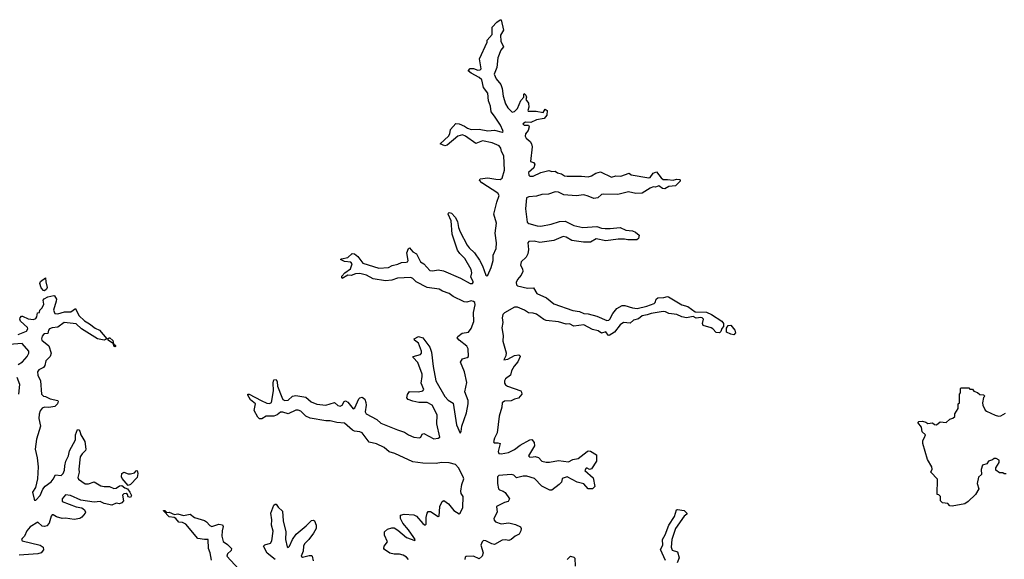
# Model space of a CAD drawing. Extents: x 2673234 to 2760940, y 830506 to 955455.
# Tile 26 of 62: x 2738080 to 2747008, y 837706 to 842600. Entities that reach past the tile are written whole.
import ezdxf

# ---------------------------------------------------------------- set-up
doc = ezdxf.new("R2010")
doc.units = 0

msp = doc.modelspace()

# ---------------------------------------------------------------- linework, layer by layer
at = {"layer": '0CON10XD'}
for points in [[(2740268.8, 839145), (2740321.7, 839121.7), (2740345, 839120), (2740362.9, 839127.1), (2740382.5, 839235), (2740377, 839307), (2740385, 839332.5), (2740405, 839337.5), (2740415.9, 839315.9), (2740417.5, 839275), (2740455.5, 839175.5), (2740466.7, 839156.7), (2740485, 839145.8), (2740515, 839148.1), (2740553.4, 839186.6), (2740585, 839191.8), (2740675, 839176.9), (2740722.9, 839135), (2740775, 839113.8), (2740855, 839104.7), (2740935, 839129.4), (2740965, 839101.5), (2740985, 839093.8), (2741004.4, 839105), (2741022, 839138), (2741035, 839142.9), (2741055, 839130), (2741105, 839070), (2741119.1, 839080.9), (2741155, 839160), (2741165, 839170.8), (2741185, 839177.5), (2741207.9, 839157.9), (2741219.1, 839129.1), (2741222.7, 839105), (2741213.1, 839045), (2741221.2, 839025), (2741316.7, 838975), (2741355, 838941.5), (2741505, 838878.9), (2741569.5, 838859.5), (2741605.7, 838835), (2741655, 838813.1), (2741705, 838807.3), (2741715.7, 838814.3), (2741728.2, 838841.8), (2741742.9, 838847.1), (2741835, 838799.6), (2741875, 838804.7), (2741888.2, 838815), (2741861.1, 838935), (2741863.8, 839015), (2741818.5, 839105), (2741775, 839126.9), (2741699.5, 839129.5), (2741645, 839139.2), (2741603.8, 839155), (2741589.4, 839169.4), (2741595, 839201.2), (2741615, 839228.1), (2741695, 839225.5), (2741735.9, 839234.1), (2741745.4, 839244.6), (2741719.2, 839305), (2741730.4, 839365), (2741728.7, 839385), (2741691.2, 839491.2), (2741646.2, 839535), (2741646.7, 839545), (2741715, 839562.2), (2741722.5, 839575), (2741721.8, 839595), (2741696, 839666), (2741660, 839695), (2741656.7, 839705), (2741695, 839725.7), (2741735, 839715.7), (2741798.5, 839628.5), (2741814, 839584), (2741827.5, 839455), (2741853.9, 839325), (2741935, 839183.3), (2741965, 839150), (2742010.9, 839120.9), (2742040, 838925), (2742075, 838850), (2742084, 838865), (2742089.7, 838915), (2742130.4, 839035), (2742147.5, 839115), (2742146.2, 839145), (2742117.1, 839225), (2742135, 839310), (2742113.8, 839405), (2742077.3, 839495), (2742095, 839523.2), (2742136.2, 839535), (2742148.8, 839545), (2742146.9, 839615), (2742135, 839639.6), (2742063.3, 839693.3), (2742046.9, 839715), (2742051.8, 839728.2), (2742093.3, 839756.7), (2742148.9, 839765), (2742175, 839798.1), (2742198.3, 839861.7), (2742195.7, 839945), (2742208.6, 840015), (2742206.3, 840035), (2742195, 840045.2), (2742175, 840049.8), (2742135, 840039.2), (2742111, 840041), (2742010.1, 840090.1), (2741975, 840115.6), (2741915, 840136.9), (2741884.4, 840155), (2741775, 840170), (2741675, 840222.9), (2741645, 840252.9), (2741625, 840261.6), (2741505, 840256.6), (2741453.2, 840236.8), (2741397.7, 840232.3), (2741285, 840250.4), (2741225, 840283.1), (2741165, 840296.8), (2741125, 840295.5), (2741085, 840280), (2741055, 840284.3), (2741005, 840253.3), (2741000, 840260), (2741002, 840275), (2741027.5, 840305), (2741079.2, 840340.8), (2741093.1, 840385), (2741081.4, 840401.4), (2741025.9, 840405.9), (2740990, 840425), (2740998.3, 840431.7), (2741055, 840444.2), (2741095, 840478.8), (2741115, 840475.8), (2741145, 840451.4), (2741191.3, 840391.3), (2741335, 840346.4), (2741425, 840353.8), (2741458.4, 840371.6), (2741507.7, 840382.3), (2741542.8, 840397.2), (2741585, 840399.5), (2741597.1, 840405), (2741601.1, 840415), (2741590, 840485), (2741604, 840525), (2741615, 840530), (2741645, 840495.7), (2741677.8, 840477.8), (2741713.6, 840405), (2741744.7, 840384.7), (2741800, 840325), (2741825, 840321.8), (2741875, 840330.9), (2741922.1, 840322.1), (2742076.7, 840256.7), (2742165, 840206.9), (2742185, 840206.9), (2742192.2, 840215), (2742190.8, 840225), (2742169.1, 840265), (2742178.2, 840305), (2742173.3, 840335), (2742115, 840435.5), (2742069.5, 840479.5), (2742048.5, 840508.5), (2742001.5, 840655), (2741993.3, 840775), (2741963.8, 840835), (2741967.5, 840845), (2741975, 840850), (2741995, 840843.8), (2742029.8, 840809.8), (2742048.2, 840768.2), (2742058.2, 840715), (2742072.9, 840675), (2742136.2, 840555), (2742155, 840529.5), (2742204.3, 840484.3), (2742248.3, 840418.3), (2742276.7, 840366.7), (2742305, 840281.9), (2742315, 840276.7), (2742325, 840282.2), (2742355, 840352), (2742372.7, 840415), (2742373.8, 840465), (2742400.4, 840525), (2742402.2, 840575), (2742392.4, 840665), (2742402.9, 840755), (2742379.5, 840835), (2742405.3, 840945), (2742427.5, 841005), (2742415, 841027.9), (2742271.3, 841121.3), (2742250, 841145), (2742255, 841156.2), (2742323.4, 841166.6), (2742396.8, 841153.2), (2742435, 841150), (2742455, 841162.9), (2742475.4, 841235), (2742470, 841365), (2742448.8, 841405), (2742444, 841435), (2742426.2, 841455), (2742365, 841484.3), (2742275, 841500.6), (2742215, 841478), (2742122, 841545), (2742095, 841554.4), (2742051.2, 841545), (2741955, 841461.2), (2741935, 841456.2), (2741892.5, 841475), (2741967.4, 841542.6), (2741978.6, 841565), (2741985.9, 841604.1), (2742035, 841660), (2742065, 841656), (2742114.5, 841634.5), (2742138.8, 841615), (2742175, 841604.5), (2742247, 841607), (2742325, 841590.9), (2742385, 841598.6), (2742455, 841580.8), (2742463.3, 841585), (2742462, 841595), (2742438, 841642), (2742385, 841725.8), (2742353.8, 841763.8), (2742349.2, 841815), (2742330, 841865), (2742324.2, 841934.2), (2742284.3, 841985), (2742270, 842055), (2742246.6, 842076.6), (2742172.5, 842115), (2742147.5, 842135), (2742163.6, 842156.4), (2742195, 842156.2), (2742235, 842142), (2742255, 842144), (2742263.8, 842155), (2742250, 842245), (2742317.5, 842395), (2742317.5, 842415), (2742363.9, 842466.1), (2742365, 842532.5), (2742405, 842578), (2742435, 842600), (2742445, 842600), (2742466.2, 842505), (2742440.7, 842459.3), (2742443.3, 842405), (2742466.7, 842355), (2742441.2, 842325), (2742416.2, 842255), (2742406.1, 842166.1), (2742383.3, 842105), (2742401.2, 842065), (2742441.1, 842011.1), (2742453.1, 841976.9), (2742464.5, 841905), (2742485, 841836.7), (2742505, 841802), (2742545, 841762.5), (2742565, 841766), (2742592.9, 841795), (2742624.1, 841865.9), (2742651.7, 841898.3), (2742650, 841925), (2742655, 841930), (2742670, 841915), (2742676.4, 841896.4), (2742670, 841875), (2742693, 841843), (2742696.4, 841806.4), (2742687.5, 841775), (2742691.7, 841771.7), (2742761.7, 841771.7), (2742825, 841757.5), (2742843, 841787), (2742862.5, 841775), (2742860, 841735), (2742835, 841703.3), (2742765, 841691.2), (2742715, 841666.2), (2742665, 841670), (2742643.3, 841655), (2742653.9, 841643.9), (2742692.5, 841642.5), (2742699.3, 841629.3), (2742690, 841595), (2742665, 841563.3), (2742662.2, 841545), (2742672.9, 841525), (2742708.8, 841495), (2742720.8, 841475), (2742725.9, 841445.9), (2742711.2, 841315), (2742737.5, 841305), (2742749.5, 841289.5), (2742742.5, 841255), (2742694.4, 841215), (2742695, 841188.8), (2742705, 841179.4), (2742735, 841181.8), (2742805, 841214.5), (2742878, 841232), (2742904.3, 841224.3), (2742935, 841225.8), (2742955, 841210.6), (2742993.2, 841203.2), (2743021.2, 841185), (2743045, 841180), (2743175, 841181.9), (2743235, 841174.6), (2743265, 841184.5), (2743305, 841208.5), (2743345, 841219.2), (2743445, 841170.8), (2743485, 841182.5), (2743530, 841180), (2743605, 841207.5), (2743623.6, 841193.6), (2743785, 841166), (2743795, 841170), (2743825, 841206.7), (2743855, 841220), (2743896.7, 841165), (2743915, 841151.2), (2743955, 841152), (2744005, 841143.3), (2744035, 841153.3), (2744061.7, 841151.7), (2744068.3, 841148.3), (2744070, 841135), (2744025, 841092.5), (2743965, 841086.2), (2743930, 841065), (2743908, 841068), (2743875, 841092.5), (2743845, 841080), (2743825, 841083.3), (2743795, 841073.3), (2743725, 841026.7), (2743666.4, 841023.6), (2743598.8, 841038.8), (2743504.3, 841014.3), (2743372.3, 841017.7), (2743356, 841014), (2743322.5, 840985), (2743285, 840978), (2743235, 841000.8), (2743195, 841010.6), (2743125, 841002.9), (2743015, 841011.1), (2742965, 841034.4), (2742935, 841037.9), (2742875, 841016.5), (2742815, 841013.5), (2742765, 840998.5), (2742695, 840994.4), (2742675.6, 840984.4), (2742666.2, 840885), (2742682.3, 840765), (2742695, 840750.4), (2742770.8, 840730.8), (2742805, 840728.5), (2742900, 840745), (2742975, 840771.1), (2743025, 840772.2), (2743105, 840734.5), (2743185, 840714.4), (2743314.2, 840724.2), (2743355, 840708.6), (2743387.7, 840707.7), (2743435, 840705.8), (2743523.9, 840713.9), (2743575, 840690.8), (2743635, 840686), (2743665, 840674), (2743696.2, 840645), (2743690, 840615), (2743675, 840604), (2743595, 840602), (2743565, 840610), (2743505, 840610.8), (2743395, 840593.1), (2743307, 840613), (2743255, 840582.5), (2743192.2, 840582.2), (2743087.4, 840597.4), (2743035, 840627.3), (2743007.6, 840632.4), (2742924.1, 840595.9), (2742795, 840579.3), (2742745, 840591.3), (2742695, 840586.9), (2742688, 840575), (2742694.3, 840515), (2742688.1, 840475), (2742672.5, 840447.5), (2742625.5, 840405), (2742622.3, 840375), (2742639.9, 840339.9), (2742641, 840315), (2742628.2, 840281.8), (2742608.9, 840261.1), (2742593.4, 840245), (2742580.8, 840215), (2742585, 840195.8), (2742595, 840185.5), (2742685, 840164), (2742738.3, 840168.3), (2742768.1, 840118.1), (2742856.8, 840076.8), (2742923.6, 840023.6), (2743095, 839962.5), (2743155, 839954.6), (2743195, 839934.6), (2743235, 839933.8), (2743312.6, 839912.6), (2743405, 839870.5), (2743421.2, 839875), (2743430.8, 839885), (2743457.1, 839935), (2743495, 839979.4), (2743542.5, 840007.5), (2743568.2, 840008.2), (2743635, 839986.7), (2743678, 839982), (2743767.5, 840002.5), (2743833.3, 840025), (2743842, 840035), (2743850, 840065), (2743865, 840078), (2743919.5, 840080.5), (2743955, 840088.8), (2743962.5, 840085), (2744085, 840013.8), (2744138.6, 839998.6), (2744205, 839950), (2744306.4, 839946.4), (2744352.5, 839925), (2744446.1, 839866.1), (2744462.5, 839845), (2744461.7, 839818.3), (2744445, 839800), (2744438.3, 839771.7), (2744425, 839760), (2744395, 839762.5), (2744365, 839797.5), (2744350, 839805), (2744277.5, 839825), (2744272.5, 839845), (2744280, 839885), (2744267, 839897), (2744255, 839900), (2744215, 839892.5), (2744185, 839907.5), (2744125, 839897.5), (2744085, 839906), (2744036.8, 839926.8), (2743965, 839934.3), (2743935, 839950), (2743915, 839953.1), (2743805, 839935.7), (2743767.9, 839922.1), (2743725, 839915.4), (2743691.9, 839888.1), (2743645.8, 839874.2), (2743615, 839848), (2743555, 839853.8), (2743525, 839832), (2743472, 839765), (2743425, 839736.2), (2743415, 839740), (2743395, 839770), (2743355, 839757.3), (2743325, 839777.1)], [(2738305, 840140), (2738295, 840143.3), (2738275, 840168.8), (2738262.5, 840207.5), (2738270, 840225), (2738315, 840260), (2738316.1, 840223.9), (2738328, 840172), (2738323.6, 840156.4), (2738305, 840140)], [(2738065.4, 839744.6), (2738140.8, 839775), (2738153.1, 839795), (2738149.8, 839809.8), (2738088, 839865), (2738080, 839885), (2738085, 839897.5), (2738095, 839910), (2738105, 839910), (2738156.6, 839886.6), (2738205, 839881.9), (2738225, 839890.8), (2738234.2, 839905), (2738240, 839940), (2738260, 839945), (2738262.5, 839965), (2738282.9, 839987.1), (2738298.9, 840021.1), (2738294.2, 840055), (2738302.4, 840067.6), (2738334.5, 840085.5), (2738388.3, 840098.3), (2738395.8, 840095.8), (2738413.8, 840065), (2738411.9, 840048.1), (2738385.7, 839965), (2738400, 839935), (2738425, 839932.5), (2738485, 839950.9), (2738545, 839950.6), (2738585, 839980), (2738615, 839918.6), (2738668.6, 839868.6), (2738713, 839843), (2738763.4, 839803.4), (2738805, 839783.3), (2738870, 839705), (2738845, 839692.5), (2738785, 839706), (2738640.8, 839795), (2738590.9, 839840.9), (2738483.3, 839855), (2738425, 839812.5), (2738375, 839805.3), (2738351.4, 839795), (2738342.5, 839785), (2738335, 839752.5), (2738305, 839750.8), (2738295, 839745.7), (2738285, 839728.6), (2738278.7, 839705), (2738281.8, 839695), (2738343.6, 839643.6), (2738365.6, 839575), (2738357.1, 839545), (2738318.5, 839505), (2738306.6, 839463.4), (2738295.3, 839444.7), (2738255, 839424.5), (2738240, 839405), (2738244.7, 839374.7), (2738267.5, 839325), (2738277.5, 839205), (2738295, 839185.6), (2738315, 839182.2), (2738355, 839160), (2738426.2, 839146.2), (2738428.8, 839138.8), (2738424, 839115), (2738397.3, 839092.7), (2738345, 839083.8), (2738305, 839085.4), (2738285, 839077.3), (2738265, 839051.4), (2738256.5, 839023.5), (2738255, 838982.5), (2738267.8, 838915), (2738230.9, 838795), (2738218.9, 838705), (2738237.2, 838627.2), (2738246.2, 838545), (2738240.9, 838435), (2738222.6, 838357.4), (2738197.1, 838315), (2738210.6, 838250.6), (2738215, 838243.1), (2738225, 838243.5), (2738264.6, 838285), (2738288.7, 838341.3), (2738310.4, 838369.6), (2738365, 838408.9), (2738385, 838431.9), (2738405, 838471.4), (2738455, 838465.6), (2738475, 838484.2), (2738487.1, 838515), (2738488.9, 838555), (2738499.5, 838595), (2738522.2, 838645), (2738531.4, 838688.6), (2738585, 838790), (2738586, 838835), (2738605, 838882.5), (2738615, 838880), (2738625, 838867.5), (2738634, 838835), (2738670.8, 838775), (2738680, 838705), (2738676.8, 838693.2), (2738645, 838664), (2738628.1, 838635), (2738616.9, 838525), (2738619.4, 838495), (2738607.9, 838447.9), (2738612, 838432), (2738675, 838389.5), (2738705, 838391.2), (2738755, 838408.6), (2738815, 838371.9), (2738845, 838365.6), (2738893.8, 838366.2), (2738935, 838347.5), (2738955, 838350.8), (2738985, 838372), (2739005.8, 838375.8), (2739032.5, 838355), (2739056, 838346), (2739080, 838315), (2739092.5, 838285), (2739085, 838267.5), (2739065, 838272.5), (2739057.5, 838295), (2739045, 838302), (2739025, 838300), (2739013.6, 838286.4), (2739020, 838235), (2739005, 838218.8), (2738985, 838208.8), (2738955, 838213.8), (2738916.7, 838196.7), (2738845, 838211.2), (2738810, 838230), (2738755, 838224.2), (2738632.9, 838242.9), (2738542, 838285), (2738495, 838289.6), (2738464.6, 838255), (2738465, 838230.8), (2738592, 838182), (2738643, 838173), (2738668.8, 838155), (2738676.7, 838135), (2738673.3, 838125), (2738642.1, 838087.9), (2738625, 838077.5), (2738575, 838067.1), (2738495, 838077.8), (2738465, 838075.7), (2738412.5, 838092.5), (2738385, 838110.8), (2738375, 838108), (2738365, 838096.7), (2738346.7, 838033.3), (2738325, 838010), (2738305, 838004.4), (2738285, 838007.8), (2738245, 838042.1), (2738175, 838001.8), (2738143.8, 837965), (2738122.7, 837917.3), (2738103.1, 837895), (2738097.5, 837885), (2738102, 837875), (2738265, 837835.6), (2738294.2, 837815), (2738296.9, 837793.1), (2738275.5, 837764.5), (2738245.5, 837754.5), (2738075, 837744.5)], [(2743325, 839777.1), (2743275, 839791.1), (2743195, 839832.1), (2743105, 839819.6), (2743065, 839840.8), (2743035, 839837.9), (2742965, 839859.4), (2742855, 839871.2), (2742831.3, 839881.3), (2742765, 839927.8), (2742735, 839938.1), (2742692.7, 839942.7), (2742657.1, 839965), (2742595, 839991.6), (2742565, 839993.1), (2742475, 839941.6), (2742459.5, 839925), (2742454.3, 839895), (2742460.2, 839855), (2742451.5, 839805), (2742462.5, 839735), (2742461.2, 839685), (2742490.1, 839580.1), (2742487.6, 839552.4), (2742471.2, 839515), (2742505, 839522.4), (2742565, 839555.5), (2742605, 839560.8), (2742616.2, 839555), (2742618, 839545), (2742596, 839496), (2742562.7, 839457.3), (2742537.9, 839415), (2742531.1, 839375), (2742485, 839341.5), (2742476.8, 839325), (2742477.1, 839305), (2742485, 839288.1), (2742504.3, 839275), (2742622.7, 839232.7), (2742631.3, 839221.3), (2742631.9, 839205), (2742603.2, 839166.8), (2742565, 839159.7), (2742535, 839143.2), (2742475, 839138.9), (2742455.6, 839125), (2742450.4, 839085), (2742427.1, 839005), (2742408, 838852), (2742384, 838805), (2742375, 838772.5), (2742383.1, 838763.1), (2742415, 838763.3), (2742435.5, 838755.5), (2742419.2, 838685), (2742425, 838665.8), (2742445, 838662), (2742512.9, 838675), (2742565, 838703.3), (2742617.4, 838742.6), (2742705, 838789.2), (2742725, 838791.2), (2742746.1, 838766.1), (2742748.8, 838735), (2742693.2, 838645), (2742705, 838633.1), (2742735, 838636.1), (2742755, 838637.7), (2742785, 838629.6), (2742814.4, 838595), (2742853.6, 838586.4), (2742885, 838586.4), (2742965, 838602.2), (2743055, 838591.1), (2743095, 838611.4), (2743145, 838620), (2743225, 838684.3), (2743235, 838690), (2743255, 838688), (2743309.2, 838655), (2743310, 838595), (2743265, 838526.2), (2743245, 838521.2), (2743225, 838533.3), (2743215, 838531.2), (2743205, 838510), (2743278.6, 838445), (2743295.7, 838365), (2743273.4, 838346.6), (2743235, 838345.6), (2743195, 838390.6), (2743135, 838407.1), (2743045, 838454.4), (2743007.7, 838442.3), (2743000, 838435), (2742992.5, 838405), (2742972.5, 838385), (2742906.1, 838333.9), (2742887, 838333), (2742815, 838368.8), (2742747.4, 838437.4), (2742679.6, 838460.4), (2742645, 838459.5), (2742585, 838444), (2742559.7, 838469.7), (2742535, 838474.5), (2742425, 838465.2), (2742412.9, 838455), (2742412.3, 838392.2), (2742420.8, 838345), (2742430, 838335), (2742465, 838322.7), (2742480.6, 838310.6), (2742521.4, 838255), (2742508.3, 838231.7), (2742475, 838222.7), (2742403.1, 838185), (2742408.2, 838135), (2742380, 838075), (2742380.8, 838060.8), (2742395, 838046.5), (2742445, 838028.2), (2742514.6, 838035.4), (2742575, 838022.1), (2742620.5, 838000.5), (2742626.5, 837986.5), (2742624.4, 837965), (2742609.2, 837935), (2742573.5, 837916.5), (2742535, 837884.3), (2742515, 837877.5), (2742483.4, 837883.4), (2742455, 837880), (2742385, 837840.4), (2742360, 837845), (2742306, 837875), (2742285, 837875.4), (2742273.9, 837865), (2742262.3, 837835), (2742281.4, 837765), (2742274.4, 837735.6), (2742245, 837709.2), (2742195, 837735.2), (2742127.2, 837732.8), (2742117.8, 837725), (2742115.4, 837705)], [(2744555, 839743.3), (2744527.7, 839747.7), (2744490, 839765), (2744488.3, 839801.7), (2744505, 839827.5), (2744528.3, 839828.3), (2744563.8, 839785), (2744569.3, 839760.7), (2744555, 839743.3)], [(2738065, 839471.9), (2738105, 839496.5), (2738149.1, 839545), (2738162.9, 839575), (2738161.8, 839595), (2738103.7, 839663.7), (2737985, 839655.5)], [(2738945, 839632.5), (2738935, 839640), (2738930, 839660), (2738882.5, 839695), (2738880, 839705), (2738890, 839715), (2738897.5, 839715), (2738925, 839690), (2738930, 839660), (2738947.5, 839645), (2738950, 839635), (2738945, 839632.5)], [(2738070.8, 839205), (2738081.4, 839291.4), (2738056.5, 839355)], [(2741605, 837704), (2741586.7, 837725), (2741557.1, 837745), (2741525, 837752.5), (2741475, 837752.3), (2741435, 837762.3), (2741388.9, 837795), (2741382.2, 837805), (2741384.4, 837825), (2741414.5, 837865), (2741386.4, 837925), (2741386.5, 837955), (2741415, 837978.2), (2741455, 837992.1), (2741475, 837990.9), (2741510.1, 837970.1), (2741588.6, 837905), (2741663.3, 837876.7), (2741666.7, 837885), (2741655, 837904.2), (2741605, 837973.3), (2741552.5, 838032.5), (2741531.8, 838075), (2741532.5, 838105), (2741565, 838115.5), (2741655, 838110.4), (2741677.1, 838097.1), (2741735, 838031.9), (2741755, 838017.1), (2741766.4, 838025), (2741765.4, 838085), (2741774.6, 838125.4), (2741785, 838138.6), (2741805, 838141.1), (2741875, 838094), (2741882.3, 838097.7), (2741889.7, 838185), (2741909.8, 838230.2), (2741925, 838238.9), (2741968.9, 838208.9), (2742015, 838149.1), (2742065, 838118.6), (2742075, 838124.3), (2742096.9, 838175), (2742099.5, 838275), (2742083.5, 838303.5), (2742080.3, 838325), (2742087.5, 838385), (2742106.7, 838435), (2742101.8, 838455), (2742058.2, 838535), (2742030, 838565), (2741975, 838581.9), (2741905, 838584.7), (2741855, 838576.2), (2741735, 838577.5), (2741645, 838588.6), (2741482.9, 838665), (2741430.1, 838680.1), (2741385, 838721.1), (2741315, 838754.7), (2741249.4, 838769.4), (2741185, 838852.7), (2741163.6, 838863.6), (2741115, 838869.6), (2741097.7, 838877.7), (2741025, 838940.4), (2740955, 838945.3), (2740895, 838963.2), (2740855, 838962.7), (2740714.7, 838984.7), (2740675, 839003.5), (2740628.3, 839048.3), (2740605, 839060), (2740585, 839059.5), (2740515, 839024.3), (2740465, 839040), (2740445, 839039.5), (2740415, 839017.1), (2740385.4, 839004.6), (2740315, 839004.4), (2740275, 838978.8), (2740255, 838980), (2740238, 838995), (2740205.8, 839055), (2740217.5, 839115), (2740173.5, 839153.5), (2740147.5, 839195), (2740150, 839205), (2740160, 839205), (2740268.8, 839145)], [(2747025, 838480), (2747005, 838480), (2746995, 838490), (2746965, 838490), (2746930, 838515), (2746930, 838535), (2746960, 838585), (2746960, 838605), (2746935, 838620), (2746915, 838620), (2746901.7, 838608.3), (2746863, 838597), (2746848.3, 838571.7), (2746810.7, 838559.3), (2746798.3, 838521.7), (2746800, 838475), (2746775, 838450), (2746760, 838395), (2746777.5, 838345), (2746747.5, 838295), (2746679.7, 838230.3), (2746650.5, 838209.5), (2746535, 838188.8), (2746515, 838192.5), (2746495, 838212.5), (2746448.3, 838218.3), (2746430, 838235), (2746430, 838275), (2746415, 838290), (2746400, 838295), (2746401.7, 838431.7), (2746342.5, 838495), (2746352.5, 838525), (2746350, 838545), (2746312.3, 838612.3), (2746270, 838755), (2746267.5, 838785), (2746285, 838810), (2746292.5, 838835), (2746263, 838863), (2746255.9, 838905.9), (2746223, 838947), (2746233.6, 838956.4), (2746265, 838957.5), (2746295, 838950), (2746315, 838937.5), (2746355, 838942.5), (2746375, 838930), (2746393, 838927), (2746425, 838953.3), (2746481.7, 838948.3), (2746513, 838977), (2746540, 838985), (2746558.3, 839001.7), (2746560, 839025), (2746590, 839075), (2746590, 839115), (2746600, 839125), (2746600, 839205), (2746610, 839215), (2746610, 839255), (2746615, 839260), (2746685, 839260), (2746695, 839250), (2746718.3, 839248.3), (2746731.7, 839231.7), (2746765, 839220), (2746785, 839200), (2746818.3, 839198.3), (2746830, 839185), (2746820, 839175), (2746810, 839125), (2746813, 839103), (2746835, 839060), (2746845, 839050), (2746925, 839012.5), (2746955, 839003.3), (2746975, 839006.7), (2747018.3, 839031.7)], [(2739065, 838376.7), (2739009.5, 838439.5), (2739003.8, 838455), (2739006.7, 838483.3), (2739025, 838496.7), (2739065, 838481.2), (2739085, 838480), (2739119.5, 838490.5), (2739135, 838507.5), (2739145, 838510), (2739150, 838485), (2739145, 838447.5), (2739085, 838383.8), (2739065, 838376.7)], [(2740395, 837703.3), (2740322.6, 837762.6), (2740290, 837825), (2740303.3, 837836.7), (2740355, 837853.1), (2740365.4, 837874.6), (2740377.8, 837962.2), (2740364.5, 838015), (2740366.5, 838065), (2740355.8, 838125), (2740385, 838197.5), (2740395, 838207.5), (2740405, 838207.5), (2740425, 838177.5), (2740462, 838142), (2740469.5, 838055), (2740492.7, 837955), (2740489.6, 837885), (2740505, 837820), (2740515, 837814), (2740525, 837826.7), (2740553.3, 837886.7), (2740585.9, 837934.1), (2740678.9, 838011.1), (2740725, 838058), (2740740.7, 838060.7), (2740752.5, 838055), (2740768, 838015), (2740768, 837985), (2740745, 837944.3), (2740702.9, 837887.1), (2740661.8, 837845), (2740653.1, 837825), (2740649.3, 837780.7), (2740633.3, 837735), (2740645, 837724.4), (2740705, 837739.5), (2740725, 837739.2), (2740733.2, 837733.2), (2740740.9, 837690.9)], [(2739817.9, 837697.9), (2739807.3, 837765), (2739793, 837803), (2739788, 837885), (2739755, 837884.4), (2739695.6, 837895.6), (2739585, 838023.3), (2739555, 838040), (2739522.5, 838042.5), (2739495.9, 838075.9), (2739480, 838085), (2739435, 838092.5), (2739382.5, 838145), (2739385, 838150), (2739395, 838147.5), (2739415, 838130), (2739435, 838132.5), (2739483.6, 838113.6), (2739515, 838118.8), (2739565, 838102.5), (2739626.4, 838116.4), (2739665, 838084), (2739755, 838057.5), (2739775, 838046), (2739802.9, 838012.9), (2739823.3, 838003.3), (2739885, 838025.6), (2739919.4, 838019.4), (2739924.2, 838004.2), (2739914.5, 837965), (2739912.9, 837915), (2739925, 837866.2), (2739965, 837840), (2740001.4, 837805), (2739997.1, 837785), (2739965.7, 837755), (2739959.5, 837735), (2740067.7, 837617.7)], [(2743934.4, 837695), (2743890.8, 837795), (2743912.5, 837835), (2743907.1, 837885), (2743931.7, 837928.3), (2743965, 838016.2), (2744018, 838095), (2744035, 838153.3), (2744045, 838158.8), (2744105, 838148.8), (2744130, 838125), (2744130, 838115), (2744105, 838097.5), (2744026.9, 837985), (2743994.3, 837885), (2743985.6, 837815.6), (2743995, 837790), (2744043.1, 837773.1), (2744058.6, 837718.6), (2744040.7, 837675)], [(2743045, 837704.4), (2743075, 837734.2), (2743105, 837725.6), (2743114.3, 837715), (2743117.5, 837645)]]:
    msp.add_lwpolyline(points, dxfattribs=at)

doc.saveas('drawing.dxf')
